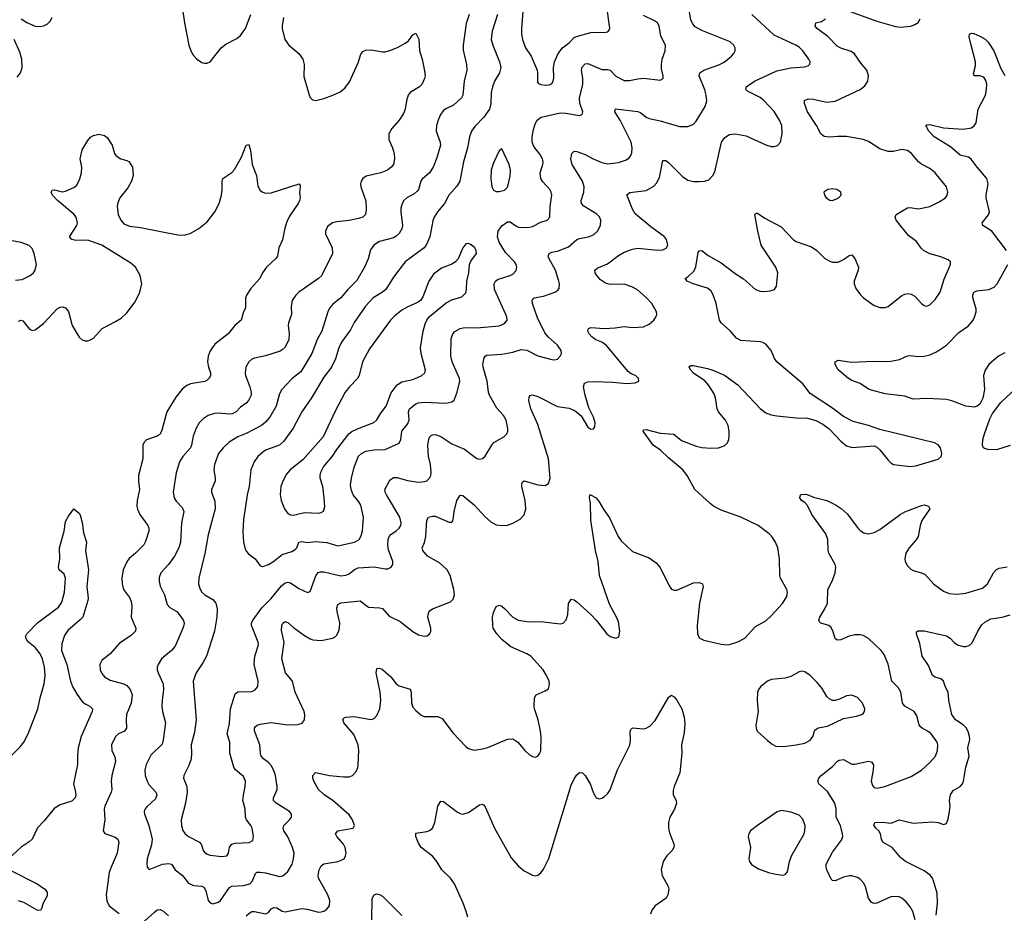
# Model space of a CAD drawing. Header units: inches. Extents: x 990586 to 1117858, y 769490 to 892071.
# Tile 108 of 248: x 1061620 to 1068707, y 811617 to 818053. Entities that reach past the tile are written whole.
import ezdxf

# ---------------------------------------------------------------- set-up
doc = ezdxf.new("R2010")
doc.units = ezdxf.units.IN
doc.header["$MEASUREMENT"] = 0
doc.layers.add('B0861', color=7, linetype='Continuous')

msp = doc.modelspace()

# ---------------------------------------------------------------- linework, layer by layer
at = {"layer": 'B0861', "color": 6}
for points, elevation in [([(1062791.7, 818130), (1062805.3, 818030), (1062836.7, 817870), (1062851.3, 817830), (1062870, 817795.9), (1062891.7, 817771.7), (1062930, 817745), (1062950, 817739.2), (1062970, 817739.5), (1062990, 817749.4), (1063070, 817850.9), (1063103.9, 817876.1), (1063182.5, 817917.5), (1063210, 817939.4), (1063244.2, 817990), (1063283.9, 818090)], 2800), ([(1065245.6, 818170), (1065231.6, 817990), (1065231.6, 817950), (1065238.3, 817910), (1065261.2, 817850), (1065302, 817790), (1065343.3, 817690), (1065347.4, 817670), (1065345.8, 817605.8), (1065354, 817594), (1065370, 817585.5), (1065401.6, 817581.6), (1065430, 817584.4), (1065450, 817594.2), (1065459.9, 817610), (1065464.9, 817635.1), (1065463.1, 817710), (1065470.3, 817749.7), (1065495.3, 817810), (1065526.8, 817850), (1065574.2, 817885.8), (1065610, 817924.9), (1065626.8, 817933.2), (1065730, 817961.3), (1065837.6, 817962.4), (1065853.5, 817966.5), (1065862.9, 817977.1), (1065866.7, 817993.3), (1065849.4, 818129.4)], 3100), ([(1067570, 818122.3), (1067790, 818043.4), (1067923.7, 818003.7), (1067958.4, 817998.4), (1068033.1, 818006.9), (1068062.2, 818017.8), (1068086.4, 818033.6), (1068100.8, 818059.2)], 2700), ([(1061630, 818058.7), (1061670, 818031.9), (1061730, 818007.4), (1061770, 818005.3), (1061790.7, 818009.3), (1061818, 818022), (1061837.9, 818042.1), (1061853.4, 818070)], 2800), ([(1063518.1, 818070), (1063507.9, 818010), (1063509.5, 817990), (1063528.3, 817910), (1063556.2, 817870), (1063629.1, 817809.1), (1063657.7, 817770), (1063668.2, 817730), (1063664.8, 817644.8), (1063699.7, 817519.7), (1063710, 817493.8), (1063721.5, 817481.5), (1063730, 817475.7), (1063752.4, 817472.4), (1063810, 817486.8), (1063872.7, 817510), (1063925.7, 817534.3), (1063960.5, 817559.5), (1063993.5, 817606.5), (1064056.6, 817743.4), (1064076.1, 817803.9), (1064090, 817823.8), (1064110, 817832.7), (1064150, 817837), (1064230, 817822.1), (1064250, 817822.8), (1064290, 817833.5), (1064344, 817856), (1064395.3, 817884.7), (1064417.9, 817902.1), (1064450, 817944.1), (1064470, 817955.2), (1064491.8, 817911.8), (1064497.7, 817830), (1064516.1, 817770), (1064534, 817686), (1064537.2, 817650), (1064534.1, 817630), (1064513.3, 817586.7), (1064496.4, 817570), (1064430.8, 817530), (1064416.9, 817510), (1064403.6, 817470), (1064393.8, 817410), (1064381.5, 817378.5), (1064350.4, 817329.6), (1064298.3, 817270), (1064276.9, 817230), (1064275.5, 817190), (1064304, 817130), (1064315.7, 817090), (1064318.3, 817050), (1064309.2, 817010), (1064293.4, 816990), (1064266.7, 816970), (1064218.5, 816950), (1064114.2, 816925.8), (1064090.1, 816910), (1064078.1, 816890), (1064073.8, 816870), (1064076, 816850), (1064110, 816748), (1064113.1, 816686.9), (1064107.7, 816650), (1064088.8, 816631.2), (1064058.8, 816621.2), (1063990, 816606), (1063902.6, 816597.4), (1063871.1, 816590), (1063835.8, 816564.2), (1063820.7, 816530), (1063820.7, 816510), (1063868.1, 816410), (1063870, 816369.8), (1063791.2, 816208.8), (1063771.2, 816190), (1063628.4, 816091.6), (1063607.4, 816070), (1063581.9, 816030), (1063573.7, 815990), (1063576.7, 815930), (1063554.5, 815870), (1063552.4, 815850), (1063559.2, 815790), (1063556.4, 815750), (1063530, 815694), (1063510, 815674.9), (1063493.4, 815666.6), (1063390, 815631.3), (1063310, 815616.3), (1063290, 815607.2), (1063268.9, 815590), (1063246.9, 815550), (1063242.6, 815510), (1063245.6, 815490), (1063276.5, 815410), (1063286, 815370), (1063284.7, 815350), (1063265.5, 815310), (1063249.7, 815290.3), (1063210, 815263.3), (1063177.5, 815230), (1063150, 815214.3), (1063130, 815211.1), (1063050, 815219.2), (1063022.7, 815217.3), (1062976.5, 815203.5), (1062940.4, 815179.6), (1062911, 815149), (1062889.3, 815110.7), (1062867.5, 815052.5), (1062857.3, 814990), (1062848.6, 814970), (1062793.8, 814906.2), (1062770.2, 814869.8), (1062744.7, 814790), (1062723.2, 814650), (1062731, 814610), (1062745.8, 814585.8), (1062790, 814539.4), (1062800, 814510), (1062783.2, 814430), (1062776.6, 814290), (1062765.9, 814250), (1062733.9, 814190), (1062690, 814129.6), (1062635.6, 814070), (1062623.7, 814036.3), (1062622.4, 814010), (1062630, 813973.5), (1062660.7, 813910), (1062680.5, 813840.5), (1062699.5, 813819.5), (1062750.9, 813790), (1062796.7, 813730), (1062803.1, 813710), (1062801.5, 813690), (1062790, 813658.5), (1062738, 813542), (1062711.8, 813510), (1062640.4, 813450), (1062615.1, 813410), (1062608.8, 813390), (1062608.9, 813370), (1062615.7, 813350), (1062653.4, 813270), (1062655.3, 813230), (1062644.4, 813150), (1062643.5, 813110), (1062648.3, 813070), (1062670, 812990), (1062653.1, 812866.9), (1062644.3, 812835.7), (1062563.4, 812756.6), (1062530.3, 812690), (1062520, 812650), (1062523.1, 812610), (1062536.1, 812570), (1062550, 812545.8), (1062599.3, 812490), (1062607.3, 812470), (1062597.7, 812442.3), (1062535.6, 812384.4), (1062523.9, 812370), (1062516.2, 812350), (1062516.9, 812330), (1062549.6, 812250), (1062572.2, 812150), (1062568, 812110), (1062537.6, 812010), (1062533.6, 811973.6), (1062536.8, 811950), (1062552.6, 811932.6), (1062646.6, 811970), (1062690, 811976.2), (1062711.4, 811971.4), (1062737.8, 811930), (1062790, 811891.2), (1062834.5, 811834.5), (1062870, 811817.5), (1062930, 811813.4), (1062944.8, 811804.8), (1062958.8, 811778.8), (1062975.6, 811710), (1062990, 811691.4), (1063010, 811685.9), (1063050, 811696.5), (1063065.5, 811710), (1063130, 811802.3), (1063146.2, 811813.8), (1063230, 811817.7), (1063275.1, 811830), (1063295.4, 811850), (1063317.3, 811902.7), (1063327.3, 811912.7), (1063350, 811914.5), (1063390, 811908.2), (1063490, 811882.3), (1063512.7, 811887.3), (1063550, 811917.3), (1063580.3, 811970), (1063591.2, 812010), (1063594.7, 812050), (1063583.6, 812090), (1063548.9, 812168.9), (1063521.6, 812210), (1063515.2, 812230), (1063520.5, 812250), (1063562.2, 812290), (1063575.8, 812310), (1063576.7, 812330), (1063560.6, 812350), (1063465, 812410), (1063447.4, 812430), (1063445.3, 812450), (1063472.7, 812510), (1063474, 812530), (1063460.6, 812610), (1063446.7, 812650), (1063430, 812680.9), (1063410, 812702.7), (1063373.6, 812730), (1063357.1, 812750), (1063352, 812770), (1063349.3, 812830), (1063309.7, 812930.3), (1063309.6, 812950), (1063317.2, 812962.8), (1063327.9, 812972.1), (1063350, 812978.7), (1063430, 812991.7), (1063550, 812973.7), (1063622.6, 812977.4), (1063653.7, 812986.3), (1063669.6, 813010.4), (1063672.9, 813047.1), (1063668.4, 813070), (1063601.9, 813210), (1063582.5, 813290), (1063532.3, 813350), (1063507.1, 813450), (1063522.2, 813570), (1063505.1, 813654.9), (1063507.1, 813690), (1063513.9, 813706.1), (1063530, 813719.8), (1063550, 813711), (1063590, 813675.7), (1063670, 813619.2), (1063710, 813594.9), (1063730, 813587.9), (1063790, 813581.7), (1063870, 813599.6), (1063890, 813607.5), (1063901, 813619), (1063915.2, 813644.8), (1063922.1, 813670), (1063924, 813710), (1063903.7, 813790), (1063903.1, 813816.9), (1063910, 813841), (1063930, 813853.6), (1064070, 813868.2), (1064130, 813821.5), (1064210, 813817.1), (1064231.6, 813811.6), (1064278, 813758), (1064359, 813719), (1064450, 813646.2), (1064490, 813623.5), (1064530, 813613.9), (1064550, 813615.4), (1064570, 813628.1), (1064579.5, 813650), (1064579.4, 813670), (1064558.5, 813750), (1064558.7, 813770), (1064566.9, 813793.1), (1064590, 813811.2), (1064720.6, 813859.4), (1064740.2, 813879.8), (1064749.6, 813910.4), (1064745.1, 813950), (1064717.5, 814050), (1064695.6, 814090), (1064640.6, 814140.6), (1064554.2, 814190), (1064520.5, 814230), (1064516.9, 814250), (1064533.1, 814286.9), (1064542.3, 814330), (1064550.2, 814449.8), (1064563.1, 814470), (1064590, 814478.5), (1064610, 814477), (1064710, 814433.3), (1064730, 814434.2), (1064739.9, 814450), (1064746.9, 814510), (1064765.1, 814590), (1064790, 814627.8), (1064810, 814625.9), (1064890, 814560.3), (1064970, 814473.7), (1065010, 814437.7), (1065050, 814415.3), (1065090, 814409.6), (1065130, 814412.5), (1065170, 814427.1), (1065223, 814457), (1065252, 814488), (1065261.7, 814530), (1065257.4, 814590), (1065234.9, 814690), (1065234.2, 814710), (1065238.8, 814721.2), (1065250, 814731.6), (1065350, 814702.6), (1065401.9, 814698.1), (1065426.4, 814713.6), (1065437.5, 814750), (1065425.5, 814890), (1065350, 815137.3), (1065299.6, 815250), (1065284.8, 815310), (1065286.1, 815333.9), (1065293, 815347), (1065310, 815351.3), (1065350, 815339.4), (1065490, 815266.6), (1065574.2, 815254.2), (1065617.3, 815237.3), (1065661.1, 815201.1), (1065710, 815118.5), (1065730, 815104.2), (1065750, 815106), (1065759.8, 815120.2), (1065760.8, 815150), (1065748.9, 815190), (1065716.8, 815256.8), (1065688.9, 815348.9), (1065677.7, 815410), (1065685.1, 815434.9), (1065710, 815445.7), (1065753.3, 815446.7), (1065890, 815443.6), (1065990, 815432.3), (1066050, 815437.9), (1066076.8, 815450), (1066074.6, 815470), (1066052.8, 815490), (1066022.2, 815502.2), (1065998.8, 815518.8), (1065841.7, 815710), (1065810, 815730), (1065763, 815750), (1065736.8, 815770), (1065719.4, 815790), (1065709, 815811), (1065713.6, 815830), (1065730, 815836.6), (1065830, 815830), (1065906.1, 815833.9), (1065970, 815843.1), (1066030, 815835.6), (1066110, 815840.5), (1066150, 815860.2), (1066185, 815890), (1066199.8, 815910), (1066205.8, 815930), (1066204.1, 815950), (1066168.8, 816010), (1066130, 816052.9), (1066067.8, 816107.8), (1066026.5, 816130), (1065970, 816147.3), (1065870, 816147.2), (1065835.9, 816155.9), (1065800.8, 816180.8), (1065773.8, 816210), (1065762.9, 816230), (1065760.7, 816250), (1065775.6, 816264.4), (1065850, 816294.6), (1065930, 816355.7), (1065970, 816378.7), (1066030, 816400.7), (1066070, 816407.1), (1066210, 816393.3), (1066250, 816395.2), (1066272.7, 816407.3), (1066283.9, 816430), (1066276.3, 816470), (1066261.2, 816490), (1066162.2, 816562.2), (1066050, 816655.6), (1066029.5, 816689.5), (1065990, 816792), (1066010.5, 816809.5), (1066130, 816823.5), (1066184.9, 816855.1), (1066203.7, 816876.3), (1066223.9, 816916.1), (1066250, 817039.2), (1066270, 817037.9), (1066290, 817024.5), (1066390, 816923.4), (1066430, 816896.5), (1066470, 816887.6), (1066510, 816886.7), (1066550, 816890.5), (1066579.4, 816900.6), (1066610, 816930), (1066622.4, 816957.6), (1066671.9, 817170), (1066695.6, 817204.4), (1066730, 817227.5), (1066770, 817231), (1066850, 817217.4), (1066990, 817150.9), (1067030, 817140.3), (1067050, 817139.3), (1067073.9, 817146.1), (1067095.7, 817170), (1067108.4, 817230), (1067104.5, 817290), (1067089.3, 817330), (1067050, 817392.2), (1066978.7, 817470), (1066950, 817491.9), (1066859.4, 817539.4), (1066846.5, 817550), (1066849.9, 817570), (1066909.9, 817610), (1067070, 817684.2), (1067170, 817705.9), (1067270, 817712.9), (1067296.6, 817723.4), (1067306.9, 817733.1), (1067309, 817750), (1067299.3, 817770), (1067255.6, 817830), (1067230, 817854.7), (1067205.5, 817870), (1067050, 817941.8), (1066890.2, 818090)], 2800), ([(1064854.9, 818090), (1064833.7, 818026.3), (1064811.5, 817870), (1064812.7, 817832.7), (1064835.5, 817730), (1064839.1, 817690), (1064818, 817610), (1064809.4, 817510.6), (1064800.3, 817490), (1064742.2, 817437.8), (1064688.2, 817411.8), (1064670, 817398.2), (1064649.7, 817370.3), (1064631.8, 817330), (1064619.7, 817290), (1064616.4, 817250), (1064647.1, 817170), (1064647.9, 817150), (1064622.2, 817057.8), (1064595.2, 816990), (1064570.3, 816949.7), (1064515.6, 816904.4), (1064507.2, 816890), (1064490.8, 816830), (1064481.8, 816818.2), (1064460, 816800), (1064405.5, 816770), (1064385, 816750), (1064372.7, 816730), (1064363.7, 816696.3), (1064362.9, 816670), (1064376, 816570), (1064370, 816546.8), (1064350, 816513), (1064330, 816494), (1064310, 816483.1), (1064210, 816456.1), (1064168.2, 816430), (1064145.2, 816394.8), (1064127.3, 816330), (1064102, 816270), (1064045.3, 816174.7), (1063981.9, 816110), (1063931, 816049), (1063874.6, 816005.4), (1063850, 815975.9), (1063837.9, 815950), (1063793.5, 815810), (1063760.7, 815750), (1063721.7, 815650), (1063643, 815517), (1063581, 815470), (1063507.1, 815390), (1063490, 815357.5), (1063464.7, 815270), (1063421.1, 815190), (1063390, 815153.3), (1063359.9, 815130), (1063250, 815073.8), (1063190, 815050), (1063127.3, 815010), (1063083.7, 814970), (1063050.6, 814930), (1063021.4, 814850), (1063016.5, 814810), (1063027.3, 814750), (1063025.6, 814730), (1062999.4, 814670), (1062999.1, 814650), (1063024.4, 814584.4), (1063027.6, 814530), (1062977.2, 814342.8), (1062952.1, 814207.9), (1062909.8, 814030), (1062907.3, 813990), (1062916.2, 813956.2), (1062930.8, 813930), (1062951.5, 813911.5), (1063010, 813877.9), (1063031.3, 813851.3), (1063040.9, 813810), (1063039.2, 813750), (1063021.8, 813650), (1062964.9, 813470), (1062938.6, 813421.4), (1062890.4, 813349.6), (1062869.1, 813290), (1062890.6, 813010), (1062877.2, 812922.8), (1062852.7, 812830), (1062857.2, 812770), (1062853.4, 812730), (1062837.6, 812682.4), (1062801, 812610), (1062799.1, 812590), (1062822.2, 812530), (1062826.1, 812490), (1062812.6, 812410), (1062782.8, 812290), (1062783.4, 812250), (1062793.7, 812213.7), (1062809.7, 812189.7), (1062833.6, 812170), (1062912.8, 812130), (1062928.4, 812110), (1062940.6, 812070), (1062950, 812057.2), (1062970, 812042.9), (1062990, 812036.9), (1063073.9, 812026.1), (1063109.9, 812030.1), (1063122.4, 812050), (1063130, 812092.6), (1063145.5, 812114.5), (1063170, 812122.5), (1063271.9, 812128.1), (1063297.7, 812142.3), (1063302.6, 812170), (1063292.1, 812230), (1063284.2, 812250), (1063253.1, 812290), (1063244.2, 812310), (1063241.7, 812370), (1063226.7, 812430), (1063230, 812468.2), (1063243.6, 812530), (1063245.5, 812570), (1063230, 812602.7), (1063173, 812650), (1063160.8, 812670), (1063132.7, 812770), (1063131, 812850), (1063113.6, 812910), (1063130, 812983.2), (1063137.8, 813090), (1063170, 813198.9), (1063190, 813213.3), (1063290, 813215.6), (1063314.5, 813225.5), (1063334, 813250), (1063336.1, 813290), (1063306.7, 813410), (1063313.2, 813470), (1063338.6, 813550), (1063335, 813570), (1063287.1, 813690), (1063289, 813710), (1063299.4, 813730), (1063363.6, 813816.4), (1063430, 813884.2), (1063504.5, 813975.5), (1063530, 813997.9), (1063550, 814002.5), (1063570, 813997.3), (1063630, 813956.2), (1063691.3, 813928.7), (1063710, 813934.7), (1063751.7, 814048.3), (1063768.4, 814071.6), (1063783.1, 814076.9), (1063810, 814075.8), (1063930, 814048.4), (1063966.6, 814053.4), (1063990, 814061.6), (1064030, 814094.1), (1064055.5, 814104.5), (1064172, 814112), (1064250, 814097.3), (1064270, 814098.2), (1064294.4, 814110), (1064305.8, 814130), (1064305.8, 814150), (1064274.5, 814234.5), (1064269.8, 814270.2), (1064271.3, 814310), (1064278.3, 814330), (1064290, 814345.9), (1064330, 814370.7), (1064351.8, 814390), (1064363, 814410), (1064366.2, 814430), (1064354.9, 814470), (1064260.3, 814630), (1064250.2, 814650), (1064246.8, 814670), (1064283.9, 814736.1), (1064310, 814754.9), (1064335.7, 814755.7), (1064410, 814734.7), (1064490, 814722.3), (1064533.6, 814726.4), (1064550, 814732.4), (1064569.9, 814750), (1064578.6, 814770), (1064580.6, 814790), (1064575.6, 814850), (1064562, 814910), (1064557.7, 814990), (1064564.2, 815030), (1064570, 815046), (1064582.1, 815057.9), (1064590, 815063.5), (1064610, 815065.7), (1064650, 815051.6), (1064730, 814998.1), (1064820.9, 814960.9), (1064890, 814906.6), (1064910, 814893.8), (1064930, 814888.3), (1064950, 814893.2), (1064970, 814909.6), (1065017.5, 814990), (1065032.6, 815007.4), (1065103.8, 815050), (1065124.9, 815070), (1065132.1, 815090), (1065132.3, 815110), (1065120.2, 815170), (1065102.2, 815202.2), (1065054.7, 815254.7), (1065000.9, 815350), (1064993.9, 815370), (1064983.7, 815450), (1064955.3, 815550), (1064953.8, 815570), (1064962.9, 815617.1), (1064969.6, 815630.4), (1064983.3, 815636.7), (1065090, 815644.8), (1065170, 815659.3), (1065230, 815677.2), (1065270, 815671.9), (1065350, 815633.3), (1065450, 815604.8), (1065470, 815602.8), (1065490, 815608.5), (1065510, 815628.8), (1065519.9, 815650), (1065517.8, 815670), (1065490.3, 815710), (1065425.5, 815765.5), (1065398.5, 815798.5), (1065347.1, 815907.1), (1065311.5, 816010), (1065308.3, 816031.7), (1065315.1, 816044.9), (1065323.5, 816050), (1065390, 816061.7), (1065472.2, 816090), (1065494.3, 816105.7), (1065502, 816118), (1065506.1, 816150), (1065501, 816170), (1065477, 816250), (1065429.9, 816330.1), (1065423.5, 816350), (1065431, 816369), (1065450, 816379.4), (1065490, 816386.8), (1065570, 816417.2), (1065630.4, 816470), (1065650, 816477.7), (1065711.2, 816488.8), (1065750, 816504.8), (1065779.1, 816530), (1065800.2, 816570), (1065803.3, 816610), (1065793.1, 816633.1), (1065772.9, 816652.9), (1065680.9, 816710), (1065663, 816730), (1065660.9, 816750), (1065681, 816810), (1065683.6, 816850), (1065670.4, 816890), (1065595.2, 817010), (1065587.7, 817050), (1065594.8, 817090), (1065610, 817106.4), (1065630, 817103.5), (1065690, 817083.4), (1065748.6, 817050), (1065810, 817024.2), (1065850, 817014.7), (1065930, 817024.3), (1065979.3, 817040.7), (1066004.2, 817055.8), (1066016, 817070), (1066025, 817095), (1066027.2, 817130), (1066021.2, 817170), (1065941.8, 817330), (1065904.7, 817390), (1065909.4, 817410.6), (1066070, 817392.8), (1066090, 817383.6), (1066130, 817351), (1066150, 817341.4), (1066230, 817325.4), (1066370, 817284.9), (1066430, 817284.4), (1066470, 817300.7), (1066490, 817323.3), (1066552.7, 817427.3), (1066564.7, 817470), (1066561.7, 817510), (1066551.6, 817548.4), (1066511.7, 817650), (1066514.6, 817670), (1066543.6, 817690), (1066651.4, 817728.6), (1066690, 817747.8), (1066742.6, 817790), (1066760.6, 817810), (1066769.9, 817830), (1066769.6, 817850), (1066759.7, 817870), (1066734, 817894), (1066530, 817975.5), (1066482.9, 818002.9), (1066463.8, 818023.8), (1066450.4, 818050), (1066441.9, 818110)], 2900), ([(1065059.2, 818090), (1065021.4, 817970), (1065014.4, 817910), (1065024.8, 817870), (1065073.8, 817750), (1065082.4, 817710), (1065073.6, 817670), (1065037.6, 817610), (1065022.2, 817570), (1065013.6, 817530), (1065011.9, 817450), (1065001.9, 817410), (1064960.4, 817350), (1064895.4, 817284.6), (1064870.7, 817249.3), (1064857.7, 817210), (1064844.1, 817130), (1064813.3, 817030), (1064788.9, 816890), (1064766.1, 816853.9), (1064709.6, 816790), (1064676.6, 816730), (1064627.5, 816670), (1064602.9, 816630), (1064594.4, 816605.6), (1064573, 816490), (1064545.9, 816430), (1064530, 816409.7), (1064395.2, 816310), (1064310, 816199.5), (1064254.4, 816110), (1064230.1, 816089.9), (1064163.9, 816050), (1064108.6, 815990), (1064027.5, 815872.5), (1064000.4, 815819.6), (1063934.9, 815730), (1063916.1, 815690), (1063893, 815610), (1063863.4, 815550), (1063810, 815478.8), (1063719.8, 815330), (1063649.3, 815230), (1063588.3, 815111.7), (1063522, 815018), (1063490, 814988.5), (1063390, 814951.7), (1063370, 814939.2), (1063333.6, 814906.4), (1063306.3, 814870), (1063284, 814810), (1063270.6, 814690), (1063257.1, 814630), (1063230.9, 814450), (1063226.8, 814366.8), (1063230.4, 814290), (1063239, 814250), (1063250, 814225.5), (1063266.4, 814206.4), (1063315.7, 814170), (1063350, 814120.4), (1063370, 814114.9), (1063410, 814128.7), (1063450, 814153.6), (1063510, 814200.2), (1063577.6, 814222.4), (1063602.8, 814237.2), (1063614.1, 814250), (1063630, 814291.3), (1063650, 814295.3), (1063690, 814288.6), (1063750, 814295.5), (1063830, 814286.8), (1063910, 814262.8), (1064029.2, 814290.8), (1064062.1, 814310), (1064075.3, 814330), (1064086.2, 814370), (1064093.2, 814470), (1064075.7, 814555.7), (1064061.1, 814581.1), (1064019.8, 814630), (1064004.7, 814670), (1064001.6, 814701.6), (1064006.9, 814750), (1064027, 814830), (1064057.8, 814910), (1064079.7, 814930), (1064110, 814944.6), (1064170, 814955.6), (1064250, 814958.1), (1064350, 815003.9), (1064363.7, 815030), (1064371.2, 815090), (1064410, 815139), (1064423.8, 815170), (1064419.4, 815230), (1064425.3, 815250), (1064470, 815287.4), (1064490, 815294.7), (1064530, 815298.2), (1064687.9, 815292.1), (1064730, 815300.1), (1064746.5, 815313.5), (1064769.2, 815370.8), (1064787.5, 815450), (1064784.7, 815470), (1064732.7, 815590), (1064721.9, 815630), (1064725.1, 815754.9), (1064736.7, 815790), (1064751.6, 815808.4), (1064789.8, 815830.2), (1064822.6, 815837.4), (1064910, 815833.2), (1065071.1, 815848.9), (1065110, 815865.6), (1065128.8, 815890), (1065127.1, 815910), (1065119.2, 815930), (1065037.3, 816110), (1065034.7, 816150), (1065044, 816170), (1065059.1, 816180.9), (1065150, 816209.7), (1065170, 816221.2), (1065192.9, 816247.1), (1065197.5, 816270), (1065192.9, 816290), (1065181.7, 816310), (1065116.7, 816376.7), (1065071.9, 816450), (1065059.9, 816490), (1065064.9, 816530), (1065090, 816568.4), (1065130, 816597.8), (1065150, 816598.4), (1065190, 816567.8), (1065210, 816558.5), (1065230, 816555.6), (1065290, 816559.2), (1065310, 816563.9), (1065370, 816595.9), (1065416.9, 816610), (1065436.7, 816630), (1065437.3, 816710), (1065449.5, 816790), (1065445.4, 816810), (1065435.2, 816830), (1065385.1, 816885.1), (1065370.7, 816910), (1065366.1, 816950), (1065384.5, 817010), (1065387.2, 817030), (1065383.9, 817050), (1065364.4, 817084.4), (1065319.4, 817139.4), (1065307.9, 817170), (1065308.5, 817210), (1065317.7, 817262.3), (1065331.6, 817308.4), (1065344.7, 817330), (1065372.9, 817350), (1065510, 817382.4), (1065550, 817380.5), (1065650, 817363.6), (1065669.4, 817370.6), (1065672.8, 817390), (1065652.1, 817452.1), (1065648.7, 817488.7), (1065674, 817590), (1065673.7, 817630), (1065664.1, 817690), (1065669.5, 817710.5), (1065690, 817734.2), (1065710, 817738.1), (1065810, 817693.5), (1065850, 817694.7), (1065869.1, 817689.1), (1065910, 817645.4), (1065970, 817615), (1066010, 817614.1), (1066070, 817627.8), (1066111.5, 817631.5), (1066230, 817617.3), (1066250.5, 817630), (1066252.1, 817650), (1066240.4, 817700.4), (1066238.4, 817730), (1066245, 817770), (1066265.1, 817830), (1066267.1, 817867.1), (1066259.8, 817890), (1066234.5, 817934.5), (1066223, 818010), (1066210.1, 818030.1), (1066190, 818045.6), (1066110, 818082.7)], 3000), ([(1063250, 811598.7), (1063277.5, 811622.5), (1063290, 811629.8), (1063310, 811630.9), (1063390, 811613.8), (1063410, 811622.3), (1063430, 811648.2), (1063450, 811659.2), (1063470, 811655.5), (1063510, 811631.4), (1063530, 811628.3), (1063650, 811651.4), (1063690, 811648), (1063770, 811626.5), (1063790, 811627.2), (1063810, 811633.3), (1063830, 811646.1), (1063848.5, 811671.5), (1063852.8, 811710), (1063837.1, 811750), (1063769.5, 811869.5), (1063767.2, 811890), (1063774.7, 811930), (1063790, 811958.1), (1063810, 811972.5), (1063910.9, 811989.1), (1063954.3, 812010), (1063965.5, 812030), (1063969, 812050), (1063961.5, 812090), (1063950, 812115.8), (1063903.4, 812170), (1063892.5, 812190), (1063908.8, 812210), (1064018.9, 812230), (1064029, 812250), (1064016, 812290), (1063990, 812326.7), (1063873.9, 812430), (1063811, 812470), (1063771.1, 812510), (1063735.7, 812570), (1063729.3, 812590), (1063728.9, 812610), (1063750, 812630.1), (1063848.8, 812608.8), (1063950, 812599.2), (1063990, 812600.1), (1064015, 812610), (1064040.8, 812639.2), (1064052.9, 812667.1), (1064056.4, 812690), (1064059.9, 812790), (1064057, 812830), (1064024.8, 812904.8), (1063952.9, 812990), (1063945.5, 813014.5), (1063954.1, 813025.9), (1063967, 813030), (1064025.2, 813034.8), (1064150, 813013.3), (1064170, 813020.3), (1064190, 813042.5), (1064211.2, 813090), (1064219.7, 813150), (1064214.4, 813210), (1064186.7, 813350), (1064190, 813380.2), (1064210, 813383.9), (1064230, 813372.3), (1064290, 813319.2), (1064329.8, 813269.8), (1064350, 813255.2), (1064431.4, 813231.4), (1064437.5, 813210), (1064439.9, 813130), (1064450, 813102.7), (1064470, 813078.8), (1064510, 813044), (1064530, 813034.4), (1064630, 813034.1), (1064661, 813021), (1064737.3, 812917.3), (1064830, 812817.8), (1064850, 812803.5), (1064890, 812793.3), (1064950, 812800.8), (1064990, 812812), (1065130, 812872.1), (1065170, 812874.1), (1065206.2, 812850), (1065256.3, 812790), (1065290, 812759), (1065310, 812747), (1065330, 812742.6), (1065350, 812749.1), (1065364.8, 812770), (1065371.2, 812790), (1065373.1, 812886.9), (1065368.7, 812930), (1065351.3, 813011.3), (1065325.4, 813090), (1065322.3, 813110), (1065325.1, 813170), (1065336.9, 813190), (1065401.6, 813218.4), (1065425.9, 813234.1), (1065432.9, 813267.1), (1065430.5, 813290), (1065412.3, 813330), (1065386.9, 813370), (1065298, 813470), (1065270, 813486.5), (1065155.5, 813535.5), (1065090.4, 813590), (1065053, 813630), (1065028.3, 813670), (1065024.3, 813690), (1065023.8, 813750), (1065030, 813783), (1065050, 813828), (1065070, 813837.4), (1065090, 813830.2), (1065110, 813813), (1065169.7, 813749.7), (1065210, 813727.8), (1065270, 813718), (1065390, 813717.6), (1065510, 813701.1), (1065532.4, 813707.6), (1065552.3, 813730), (1065564, 813770), (1065570.4, 813849.6), (1065590, 813880.2), (1065610, 813874.8), (1065630, 813860.1), (1065730.1, 813770), (1065768.6, 813728.6), (1065846.3, 813630), (1065869.2, 813610), (1065910, 813598.2), (1065931.2, 813608.8), (1065939.6, 813650), (1065930, 813716), (1065916.6, 813750), (1065864.6, 813844.6), (1065794.1, 814050), (1065784.4, 814150), (1065765.2, 814230), (1065730.9, 814449.1), (1065727.9, 814570), (1065721.2, 814610), (1065723.7, 814630), (1065727.8, 814632.2), (1065770, 814609.3), (1065790, 814581.7), (1065823.2, 814523.2), (1065865.1, 814465.1), (1065926.9, 814330), (1065950, 814300.4), (1066030, 814223.2), (1066150, 814177.8), (1066202.2, 814142.2), (1066230, 814107.5), (1066294.9, 813974.9), (1066311.6, 813951.6), (1066330, 813943.8), (1066350, 813945), (1066470, 813997.5), (1066510, 814000.9), (1066534.5, 813990), (1066539.5, 813970), (1066513.5, 813850), (1066497.1, 813690), (1066498.1, 813630), (1066510, 813602), (1066544.2, 813584.2), (1066670, 813555.8), (1066710, 813551.2), (1066730, 813553.3), (1066790, 813572.2), (1066840.1, 813599.9), (1066917.2, 813682.8), (1066990, 813724.6), (1067030, 813760.5), (1067111.5, 813848.5), (1067142.3, 813897.7), (1067146.5, 813930), (1067141.6, 813950), (1067096.7, 814030), (1067090.7, 814050), (1067088.9, 814170), (1067075.8, 814250), (1067060.9, 814290), (1067033.7, 814330), (1067014.1, 814350), (1066935.5, 814410), (1066810, 814470.6), (1066670, 814521.7), (1066613.4, 814550), (1066590, 814568.3), (1066480.1, 814670), (1066423.2, 814770), (1066392.7, 814810), (1066290, 814896.9), (1066232.4, 814952.4), (1066180.1, 814990), (1066106.4, 815090), (1066110, 815100.3), (1066130, 815101.7), (1066230, 815076.3), (1066329, 815069), (1066383.1, 815023.1), (1066490, 814981), (1066530, 814972.4), (1066593.9, 814966.1), (1066649.4, 814970.6), (1066690, 814983.9), (1066713.4, 815006.6), (1066724.1, 815030), (1066727.5, 815052.5), (1066726.7, 815090), (1066719.5, 815130), (1066699.5, 815170), (1066650, 815230), (1066639.8, 815250), (1066628.5, 815330), (1066618.7, 815358.7), (1066579.5, 815419.5), (1066552.1, 815452.1), (1066470, 815508.5), (1066449.9, 815530), (1066439.5, 815550), (1066442.6, 815557.4), (1066450, 815562.9), (1066470, 815563.8), (1066570, 815541.7), (1066610, 815530), (1066693.9, 815493.9), (1066790, 815422.9), (1066950, 815252.9), (1066990, 815222.1), (1067030, 815207.9), (1067070, 815200.4), (1067210, 815186.6), (1067290, 815183.9), (1067350, 815167.4), (1067400.3, 815140.3), (1067446.3, 815106.3), (1067530, 815017.1), (1067570, 814984.8), (1067610.9, 814970.9), (1067770, 814983), (1067790, 814973.5), (1067810, 814955.3), (1067870, 814881.8), (1067890, 814861), (1067910, 814849.4), (1068030, 814834.1), (1068070, 814840.3), (1068231.9, 814888.1), (1068252.5, 814907.5), (1068256.7, 814930), (1068247.7, 814970), (1068231.4, 814991.4), (1068205.5, 815005.5), (1067810, 815100.9), (1067728.3, 815130), (1067619.6, 815159.6), (1067550, 815195.6), (1067470, 815254.9), (1067310, 815359.9), (1067257.9, 815430), (1067070.1, 815590.1), (1067053.5, 815613.5), (1067027.9, 815670), (1066990, 815716.7), (1066970, 815728.3), (1066950, 815733.4), (1066810, 815742.9), (1066779, 815759), (1066735.4, 815810), (1066668.6, 815870), (1066656.3, 815890), (1066633.5, 816010), (1066612, 816072), (1066597.3, 816097.3), (1066570, 816118.9), (1066468.2, 816150), (1066424.7, 816170), (1066409.7, 816190), (1066430, 816200.9), (1066474.7, 816245.3), (1066487.6, 816272.4), (1066503.9, 816376.1), (1066510, 816389.4), (1066529.1, 816390.9), (1066575.5, 816355.5), (1066670, 816301.5), (1066770, 816224.8), (1066830, 816187.4), (1066916, 816110), (1066950, 816097.7), (1066975.1, 816095.1), (1067020.8, 816099.2), (1067053.4, 816110), (1067066.2, 816133.8), (1067077.3, 816230), (1067062.4, 816270), (1066957.4, 816430), (1066932.6, 816530), (1066910.7, 816649.3), (1066920.9, 816659.1), (1066930, 816660.1), (1066983.3, 816623.3), (1067101.6, 816561.6), (1067190, 816468.2), (1067210, 816456.3), (1067318.4, 816418.4), (1067357.1, 816390), (1067414.3, 816334.3), (1067450, 816314.6), (1067472.5, 816307.5), (1067510, 816308), (1067550, 816327.2), (1067590, 816355.1), (1067610, 816359.5), (1067630, 816332.2), (1067656.5, 816270), (1067656.2, 816250), (1067627, 816170), (1067626.8, 816150), (1067637.7, 816117.7), (1067670.7, 816070.7), (1067692.7, 816050), (1067770, 815995.9), (1067810, 815981.5), (1067850, 815979.9), (1067870, 815987.1), (1067970, 816067.5), (1067990, 816077.5), (1068010, 816080.2), (1068036.1, 816076.1), (1068063, 816063), (1068110, 816008.8), (1068130, 815993.6), (1068150, 815989.5), (1068170, 815998.7), (1068210, 816038.7), (1068246, 816090), (1068274.6, 816185.4), (1068320.2, 816290), (1068320.4, 816310), (1068302.8, 816322.8), (1068250, 816344.2), (1068170, 816367.2), (1068129, 816389), (1068108.6, 816408.6), (1068075.6, 816455.6), (1068018.1, 816498.1), (1067929.7, 816610), (1067921.1, 816630), (1067928.7, 816651.3), (1068010, 816697.3), (1068030, 816699.9), (1068090, 816691.9), (1068170, 816707.5), (1068239.1, 816740.9), (1068283.2, 816770), (1068296.7, 816790), (1068300.3, 816810), (1068290.7, 816850), (1068210, 816949.6), (1068170, 816982.6), (1068110, 817012.5), (1068090, 817029.9), (1068039.5, 817090), (1068010, 817110), (1067970, 817117.9), (1067910, 817103.8), (1067870, 817103.8), (1067810, 817123.9), (1067730, 817176.3), (1067690, 817190.9), (1067570, 817212.5), (1067507.7, 817212.3), (1067450, 817206.3), (1067410, 817213.1), (1067386.4, 817230), (1067356, 817290), (1067290, 817389.9), (1067268.1, 817450), (1067267.7, 817472.3), (1067295.6, 817484.4), (1067330, 817481.8), (1067430, 817460.1), (1067490, 817466.6), (1067670.4, 817549.6), (1067704, 817576), (1067725.6, 817610), (1067729.8, 817650), (1067716.9, 817690), (1067676.7, 817736.7), (1067628.5, 817808.5), (1067605.1, 817825.1), (1067530, 817849.3), (1067503.6, 817863.6), (1067434.4, 817934.4), (1067358.3, 817990), (1067344.9, 818010), (1067349.8, 818030), (1067390, 818039.1), (1067420.1, 818059.9)], 2700), ([(1061601.6, 817638.4), (1061625.5, 817670), (1061636.9, 817710), (1061633.9, 817770), (1061620.1, 817820.1), (1061580.5, 817910)], 2800), ([(1068722.1, 816390), (1068617.4, 816530), (1068551.4, 816571.4), (1068547.9, 816590), (1068592.8, 816647.2), (1068599.8, 816670), (1068576.1, 816770), (1068575.7, 816790), (1068590.3, 816870), (1068580.5, 816910), (1068510.6, 816990), (1068469.6, 817049.6), (1068450, 817063.6), (1068390, 817077.7), (1068318.7, 817138.7), (1068203.3, 817210), (1068164.4, 817250), (1068141.8, 817290), (1068150, 817295.7), (1068170, 817298), (1068270, 817273.6), (1068410, 817265.8), (1068470, 817275.2), (1068491.3, 817288.7), (1068504.4, 817310), (1068518.3, 817410), (1068572, 817510), (1068579.4, 817550), (1068580.5, 817590), (1068575.1, 817615.1), (1068558.7, 817638.7), (1068530, 817648.9), (1068489.9, 817649.9), (1068484.7, 817664.7), (1068498.8, 817721.2), (1068499.9, 817750), (1068467.6, 817870), (1068455.1, 817930), (1068457, 817950), (1068470, 817955.8), (1068487.4, 817952.6), (1068530, 817935), (1068570, 817912.6), (1068590, 817892.2), (1068630.9, 817830), (1068681.3, 817701.3), (1068710, 817651.8)], 2600), ([(1061610, 815882.2), (1061630, 815888.7), (1061643.3, 815883.3), (1061690, 815824.7), (1061710, 815814.5), (1061730, 815819), (1061790, 815865), (1061890, 815970), (1061910, 815982.1), (1061930, 815984.5), (1061950, 815977.1), (1061970, 815952.1), (1061997.9, 815850), (1062047.6, 815767.6), (1062070, 815746.4), (1062090, 815740.2), (1062110, 815740.9), (1062130, 815747.1), (1062150, 815760.2), (1062213.2, 815830), (1062310, 815878.9), (1062350, 815904.1), (1062390, 815942.7), (1062450, 816021.1), (1062485.3, 816090), (1062497.6, 816150), (1062486.4, 816210), (1062453.5, 816270), (1062419.5, 816299.5), (1062210, 816428.8), (1062110, 816466.4), (1062023.7, 816463.7), (1061994.3, 816470), (1061978, 816490), (1062031.2, 816570), (1062036.2, 816590), (1062025.8, 816630), (1062010, 816652.5), (1061891, 816750), (1061855.4, 816790), (1061846.9, 816810), (1061853.7, 816826.3), (1061870, 816828.2), (1061925.6, 816814.4), (1061950, 816817.2), (1062010, 816845.2), (1062030, 816862), (1062052.6, 816907.4), (1062064.5, 816950), (1062066.1, 816990), (1062055.8, 817050), (1062070, 817114.9), (1062110, 817183.8), (1062130, 817208), (1062150, 817219.5), (1062190, 817228.4), (1062230, 817219.5), (1062250, 817203.8), (1062284.9, 817150), (1062301.3, 817090), (1062312.8, 817072.8), (1062347.7, 817050), (1062390, 817038.3), (1062408.3, 817028.3), (1062432.1, 816992.1), (1062436.4, 816930), (1062425.1, 816890), (1062397.7, 816842.3), (1062340.7, 816770), (1062325.5, 816734.5), (1062321.6, 816710), (1062327.6, 816650), (1062346.6, 816610), (1062370, 816584), (1062410, 816565.4), (1062490, 816557), (1062770, 816500.6), (1062810, 816502.6), (1062847.3, 816512.7), (1062910, 816548.8), (1062970, 816596.7), (1063025.2, 816670), (1063054.4, 816730), (1063072, 816790), (1063077.1, 816830), (1063076.1, 816890), (1063082.1, 816910), (1063146.3, 816953.7), (1063166.1, 816973.9), (1063216.7, 817063.3), (1063250, 817150.2), (1063270, 817154), (1063281.8, 817110), (1063292.6, 817010), (1063324.7, 816930), (1063334.6, 816854.6), (1063350, 816824.2), (1063370, 816810.2), (1063390, 816804.4), (1063430, 816806.2), (1063630.2, 816870.2), (1063638.9, 816858.9), (1063639.5, 816850), (1063634.6, 816810), (1063637.5, 816770), (1063634.6, 816750), (1063625, 816730), (1063561.7, 816638.3), (1063541.8, 816598.2), (1063528, 816552), (1063511.8, 816468.2), (1063484.7, 816410), (1063476.4, 816350), (1063461.9, 816330), (1063395, 816270), (1063367.6, 816230), (1063347.4, 816190), (1063283, 816117), (1063252.8, 816070), (1063246.1, 816050), (1063244.9, 815975.1), (1063230.7, 815949.3), (1063214.3, 815890), (1063168.3, 815850), (1063119.4, 815790), (1063023.9, 815716.1), (1062990.7, 815669.3), (1062976.3, 815630), (1062971.3, 815590), (1062977.9, 815550), (1062991.9, 815510), (1062992.7, 815490), (1062985.7, 815474.3), (1062970, 815456.6), (1062953.2, 815446.8), (1062850, 815431), (1062821.9, 815418.1), (1062790, 815392.3), (1062744.4, 815335.6), (1062679.8, 815230), (1062643.4, 815096.6), (1062630.8, 815069.2), (1062610, 815054.3), (1062533.3, 815026.7), (1062514.6, 815010), (1062505.5, 814990), (1062504.9, 814890), (1062475.1, 814770), (1062473.8, 814730), (1062481.5, 814670), (1062464.2, 814590), (1062463.2, 814550), (1062467.5, 814527.5), (1062484.9, 814490), (1062540.8, 814410), (1062548.3, 814390), (1062548.1, 814370), (1062525.8, 814294.2), (1062512.1, 814270), (1062453.4, 814210), (1062407.9, 814172.1), (1062390, 814148.7), (1062364.6, 814090), (1062355.2, 814030), (1062356.7, 813990), (1062367.8, 813950), (1062410.9, 813890.9), (1062422.2, 813862.2), (1062426, 813830), (1062421.5, 813750), (1062456.1, 813670), (1062453.4, 813650), (1062421.2, 813618.8), (1062337.3, 813562.7), (1062272.2, 813487.8), (1062210, 813438.5), (1062195.5, 813410), (1062199.2, 813370), (1062210, 813345.4), (1062230, 813319.9), (1062270, 813295.8), (1062368.4, 813270), (1062390, 813258.4), (1062415.6, 813230), (1062429.8, 813190), (1062422, 813130), (1062388.8, 813050), (1062385.8, 813010), (1062389.2, 812950), (1062373.5, 812930), (1062330.8, 812909.2), (1062309.2, 812890.8), (1062280.4, 812830), (1062283.2, 812790), (1062303.2, 812743.2), (1062308.9, 812710), (1062281.6, 812610), (1062278.5, 812570), (1062281.8, 812510), (1062277.9, 812490), (1062232, 812390), (1062228.6, 812368.6), (1062231.4, 812290), (1062220.1, 812210), (1062232.1, 812192.1), (1062306.4, 812166.4), (1062326.6, 812150), (1062332.6, 812130), (1062322.1, 812050), (1062277, 811950), (1062264.3, 811910), (1062242.6, 811750), (1062247.1, 811707.1), (1062263.1, 811670), (1062335.9, 811615.9)], 2700), ([(1061590, 816177.4), (1061638, 816182), (1061696.1, 816210), (1061718.1, 816230), (1061731.3, 816250), (1061740.1, 816290), (1061724.8, 816370), (1061710, 816404.9), (1061687.8, 816427.8), (1061630, 816449.4), (1061458.8, 816478.8)], 2800), ([(1068710, 815654.1), (1068664.8, 815630), (1068596.6, 815570), (1068569, 815530), (1068556.5, 815490), (1068564.8, 815390), (1068553.2, 815326.8), (1068530, 815283.6), (1068510.7, 815269.3), (1068490, 815263.5), (1068430, 815270.5), (1068330, 815308.4), (1068290, 815318.6), (1068150, 815323.8), (1068050, 815321.2), (1067990, 815341.8), (1067850, 815357.8), (1067750, 815385.1), (1067730, 815393.1), (1067670, 815432.6), (1067610, 815454.7), (1067585.2, 815470), (1067510, 815530.8), (1067488.6, 815570), (1067489, 815590), (1067510, 815601.1), (1067607.1, 815587.1), (1067770, 815595), (1067831.2, 815591.2), (1067890, 815593.9), (1067953.7, 815606.3), (1068010, 815632.8), (1068030, 815635.7), (1068090, 815627.9), (1068130, 815631), (1068170, 815639.2), (1068220, 815660), (1068290.3, 815709.7), (1068380.5, 815799.5), (1068450, 815849.3), (1068482.6, 815890), (1068493.3, 815910), (1068504.5, 815950), (1068504.3, 815970), (1068480.2, 816050), (1068480.2, 816070), (1068488.7, 816091.3), (1068510, 816101.4), (1068596.1, 816110), (1068633.5, 816126.5), (1068654.6, 816150), (1068731.9, 816290)], 2600), ([(1068750, 814985.6), (1068650, 814956.4), (1068590, 814956.6), (1068564, 814964), (1068556.6, 814970), (1068549.5, 814989.5), (1068553.5, 815030), (1068564.3, 815070), (1068602.2, 815177.8), (1068623.2, 815216.8), (1068683.2, 815296.8), (1068830, 815434.8)], 2600), ([(1068066.6, 811570), (1068048.5, 811630), (1068030, 811663.8), (1068000.1, 811700.1), (1067970, 811725.3), (1067950, 811734.7), (1067930, 811738.8), (1067890, 811735.9), (1067790, 811689.9), (1067770, 811686.8), (1067750, 811695.4), (1067730, 811727.2), (1067707.4, 811807.4), (1067695.3, 811835.3), (1067670, 811863.7), (1067650, 811875.2), (1067610, 811887.1), (1067590, 811887.4), (1067550, 811876.3), (1067490, 811850.6), (1067470, 811853.4), (1067461.9, 811861.9), (1067429.1, 811930), (1067423.7, 811950), (1067425, 811970), (1067470, 812058.7), (1067536.2, 812143.8), (1067543.9, 812170), (1067543.4, 812190), (1067528.7, 812248.7), (1067496.8, 812310), (1067497.4, 812370), (1067486.3, 812410), (1067433.8, 812493.8), (1067372.9, 812550), (1067364.5, 812570), (1067371.7, 812590), (1067389.1, 812610), (1067470, 812674.5), (1067505.9, 812714.1), (1067518.7, 812721.3), (1067550, 812725.2), (1067610, 812692.5), (1067630, 812690.3), (1067730, 812712.1), (1067750, 812707.8), (1067764.5, 812684.5), (1067763.5, 812650), (1067749.6, 812570), (1067757.4, 812537.4), (1067770, 812523.8), (1067790, 812519), (1067847.9, 812530), (1068036.7, 812603.3), (1068110, 812648), (1068170, 812703.4), (1068212.5, 812750), (1068227.3, 812790), (1068229.4, 812830), (1068223.3, 812850), (1068180.1, 812910), (1068163.8, 812923.8), (1068114.8, 812950), (1068102.3, 812962.3), (1068095, 812975), (1068078.5, 813038.5), (1068057.7, 813070), (1067990.2, 813110.2), (1067973.3, 813130), (1067963.1, 813210), (1067943.7, 813243.7), (1067897.7, 813290), (1067871, 813411), (1067842, 813482), (1067819.6, 813510), (1067730, 813595.2), (1067690, 813617.3), (1067670, 813622), (1067630, 813622.2), (1067590, 813612.8), (1067530, 813587.3), (1067505.1, 813585.1), (1067490, 813595.8), (1067472.2, 813652.2), (1067457.8, 813677.8), (1067443.4, 813690), (1067387.1, 813707.1), (1067376.8, 813716.8), (1067371.9, 813730), (1067379.5, 813750), (1067415.4, 813810), (1067433.2, 813850), (1067437.9, 813950), (1067467.4, 814010), (1067488.9, 814070), (1067493.2, 814110), (1067490.3, 814130), (1067443.5, 814210), (1067438.8, 814230), (1067437.5, 814310), (1067423.5, 814350), (1067321.3, 814490), (1067290, 814554), (1067270, 814577), (1067246, 814590), (1067234.5, 814610), (1067240.9, 814630), (1067247, 814633), (1067270, 814636.1), (1067287.1, 814632.9), (1067333.3, 814613.3), (1067428.4, 814590), (1067496, 814556), (1067533.2, 814533.2), (1067575.2, 814495.2), (1067650, 814395.7), (1067670, 814375.4), (1067696.3, 814356.3), (1067729.4, 814349.4), (1067770, 814360.4), (1067810, 814382.6), (1067957.7, 814490), (1067990, 814508.7), (1068110, 814555.4), (1068130, 814558.1), (1068160.6, 814550), (1068170.1, 814530), (1068114, 814446), (1068101.9, 814410), (1068087.6, 814330), (1068072.8, 814307.2), (1068021.8, 814250), (1067998.1, 814210), (1067990.1, 814170.1), (1067993.9, 814150), (1068010, 814120.9), (1068035.3, 814095.3), (1068050, 814085.8), (1068110, 814069.7), (1068136.8, 814056.8), (1068198.1, 813990), (1068270, 813936.3), (1068310, 813921.4), (1068364.6, 813915.4), (1068430, 813921.8), (1068550, 813957.9), (1068586.5, 813990), (1068629.5, 814070.5), (1068650, 814093.4), (1068670, 814103.6), (1068728, 814112)], 2600), ([(1061552.4, 812747.6), (1061622.9, 812817.1), (1061649.1, 812850.9), (1061680.6, 812910), (1061749.7, 813090), (1061766.8, 813170), (1061796.3, 813270), (1061802.5, 813330), (1061797.4, 813390), (1061783.8, 813450), (1061766.8, 813486.8), (1061731.1, 813531.1), (1061681.8, 813570), (1061667.6, 813590), (1061662.4, 813610), (1061670.9, 813630), (1061747.7, 813710), (1061898.4, 813821.6), (1061922.4, 813857.6), (1061942.3, 813930), (1061949, 814030), (1061939.9, 814059.9), (1061904.8, 814090), (1061898.3, 814110), (1061909.6, 814170), (1061904.9, 814250), (1061940.2, 814370), (1061950, 814438), (1061970, 814478), (1062010, 814530.7), (1062050, 814497.3), (1062058.2, 814478.2), (1062070, 814431.3), (1062078.2, 814358.2), (1062099.5, 814290), (1062094, 814230), (1062115.5, 814090), (1062102.7, 813970), (1062112.3, 813887.7), (1062110.8, 813870), (1062073.6, 813750), (1062056, 813730), (1061965.4, 813654.6), (1061940.9, 813619.1), (1061922.3, 813557.7), (1061921.5, 813510), (1061958, 813410), (1061984.4, 813290), (1062000.6, 813250), (1062033.5, 813193.5), (1062070, 813143.8), (1062090, 813126.3), (1062124.7, 813110), (1062137.6, 813097.6), (1062143.1, 813090), (1062142, 813070), (1062062.4, 812890), (1062041.6, 812810), (1062035.7, 812755.7), (1062035.3, 812690), (1062005.8, 812550), (1062021.4, 812490), (1062023.5, 812470), (1062018.7, 812450), (1061994.4, 812425.6), (1061910, 812399.3), (1061868.1, 812371.9), (1061796.6, 812283.4), (1061748.2, 812231.8), (1061708.3, 812150), (1061688.2, 812131.8), (1061630, 812094.3), (1061539.4, 812010)], 2600), ([(1068216.4, 811603.6), (1068227.2, 811690), (1068222.7, 811762.7), (1068198.4, 811850), (1068189.6, 811870), (1068172.3, 811892.3), (1068130, 811922.8), (1067995.3, 811990), (1067959.7, 812019.7), (1067899, 812090), (1067832.7, 812130), (1067823, 812150), (1067814.7, 812190), (1067803.4, 812210), (1067781.6, 812230), (1067767.1, 812252.9), (1067774, 812270), (1067830, 812274.7), (1067893.1, 812266.9), (1067950, 812290.1), (1068050, 812265.7), (1068190, 812276), (1068230, 812270.5), (1068270, 812257.3), (1068290, 812265.1), (1068302.4, 812297.6), (1068313.7, 812350), (1068316.5, 812390), (1068312.4, 812430), (1068320.4, 812470), (1068338.7, 812501.3), (1068390.2, 812530), (1068405.5, 812550), (1068413.4, 812570), (1068429.7, 812670.3), (1068454.4, 812750), (1068445.2, 812810), (1068457.8, 812870), (1068457.6, 812890), (1068446.9, 812926.9), (1068432, 812952), (1068410, 812974.2), (1068355.4, 813010), (1068329.8, 813050), (1068307.5, 813150), (1068302.6, 813210), (1068284.9, 813244.9), (1068269.5, 813290), (1068250, 813305.3), (1068210, 813318.2), (1068189.7, 813329.7), (1068161.6, 813401.6), (1068116.9, 813470), (1068100.1, 813560.1), (1068074.8, 813630), (1068076.2, 813643.8), (1068088.1, 813651.9), (1068130, 813651.4), (1068290, 813614.7), (1068318.5, 813598.5), (1068347.1, 813567.1), (1068370, 813550.1), (1068410, 813538.6), (1068430, 813538.9), (1068454, 813546), (1068475.8, 813564.2), (1068516.7, 813650), (1068544.7, 813695.3), (1068565.9, 813714.1), (1068610, 813739.2), (1068690.8, 813749.2), (1068750, 813767.5)], 2500), ([(1064844.4, 811590), (1064834.2, 811630), (1064811.8, 811690), (1064748.4, 811830), (1064720.1, 811870), (1064658.6, 811930), (1064621.7, 811990), (1064590, 812028.6), (1064510, 812091.3), (1064490, 812121.7), (1064469.9, 812170.1), (1064470, 812194), (1064550, 812206.6), (1064570, 812214.6), (1064589.9, 812230.1), (1064606.9, 812270), (1064628.9, 812390), (1064650, 812423.7), (1064670, 812423.6), (1064770, 812346), (1064790, 812335), (1064810, 812330.9), (1064850, 812342.6), (1064930, 812399.4), (1064950, 812403.5), (1064957.8, 812397.8), (1064970, 812383.6), (1065037.4, 812230), (1065156.1, 812016.1), (1065210, 811957.7), (1065250, 811923.5), (1065310, 811891.4), (1065330, 811887.4), (1065350, 811891.6), (1065370, 811909), (1065390, 811935.8), (1065428.2, 812011.8), (1065590, 812539.4), (1065610, 812584.5), (1065630, 812613.7), (1065650, 812630.1), (1065669.6, 812629.6), (1065690, 812609.4), (1065726.1, 812550), (1065750, 812482), (1065770, 812448.9), (1065790, 812440.9), (1065810, 812446.5), (1065830, 812459.6), (1065850, 812476.9), (1065870, 812506.9), (1065923.7, 812650), (1066010.7, 812829.3), (1066017.2, 812862.8), (1066014.2, 812925.8), (1066018.7, 812941.3), (1066030, 812952.2), (1066110, 812945.5), (1066130, 812950.1), (1066155.9, 812964.1), (1066193.8, 813006.2), (1066290, 813171.5), (1066310, 813187.7), (1066330, 813176.9), (1066350, 813152.3), (1066387, 813090), (1066401.8, 813030), (1066406.3, 812986.3), (1066403.2, 812916.8), (1066383.9, 812830), (1066385.3, 812770), (1066371.9, 812630), (1066329.6, 812530), (1066322.3, 812502.3), (1066324, 812470), (1066345.3, 812430), (1066346.9, 812410), (1066332, 812368), (1066300.5, 812310), (1066290.1, 812270), (1066289.3, 812230), (1066295.9, 812195.9), (1066331.6, 812110), (1066328.2, 812090), (1066315.3, 812070), (1066278.3, 812030), (1066251.8, 811990), (1066238, 811930), (1066243.6, 811890), (1066287.8, 811810), (1066291.6, 811790), (1066285.8, 811750), (1066272.9, 811727.1), (1066193.8, 811670), (1066170, 811639.8), (1066160.1, 811610)], 2600), ([(1061547, 811930), (1061745.1, 811830), (1061801.2, 811790), (1061817.6, 811770), (1061817.2, 811742.8), (1061788.1, 811690), (1061774.5, 811645.5), (1061770, 811638.7), (1061750, 811636.8), (1061650, 811694.6), (1061610, 811706.7)], 2600), ([(1064154.6, 811570), (1064155.6, 811724.4), (1064170, 811750.1), (1064190, 811757.8), (1064210, 811752.9), (1064230, 811740.3), (1064370, 811600.7)], 2600), ([(1062518.5, 811561.5), (1062590, 811625.9), (1062610, 811641), (1062630, 811643.8), (1062650, 811635.2), (1062690, 811599.8)], 2700)]:
    msp.add_lwpolyline(points, dxfattribs=dict(at, elevation=elevation))
for points, elevation in [([(1065090, 817123.5), (1065070, 817107.9), (1065030, 817021.1), (1065014.1, 816970), (1065010.5, 816910), (1065019.1, 816850), (1065030, 816825.1), (1065050, 816815.4), (1065070, 816815.2), (1065110, 816826.6), (1065130, 816847.8), (1065135.9, 816864.1), (1065150, 816926), (1065151.7, 816970), (1065143.2, 817010)], 3100), ([(1067470, 816834), (1067436, 816830), (1067408.9, 816810), (1067411.7, 816790), (1067424.4, 816770), (1067450, 816752.6), (1067470, 816750.2), (1067510, 816769), (1067531.6, 816790), (1067531.5, 816810), (1067501.2, 816830)], 2800), ([(1064850, 816441.9), (1064830, 816437.9), (1064809.5, 816410.5), (1064774.8, 816330), (1064757.3, 816310), (1064730, 816293.4), (1064655.3, 816264.7), (1064599.4, 816220.6), (1064563.8, 816170), (1064522.3, 816057.7), (1064503.8, 816030), (1064484.1, 816015.9), (1064413.9, 815986.1), (1064370, 815961), (1064318.8, 815921.2), (1064289.1, 815890), (1064136.5, 815683.5), (1064086.5, 815590), (1064062.6, 815490), (1064050.3, 815469.7), (1063992.9, 815410), (1063963.1, 815370), (1063890, 815233.2), (1063804.2, 815050), (1063657.1, 814882.9), (1063566.6, 814810), (1063541.2, 814778.8), (1063514, 814730), (1063500.4, 814690), (1063494.6, 814634.6), (1063501.3, 814590), (1063524.7, 814530), (1063550, 814496.8), (1063570, 814486.2), (1063590, 814484.7), (1063610, 814489.7), (1063670, 814503.5), (1063770, 814499.7), (1063790, 814503), (1063806, 814514), (1063815, 814545), (1063812.4, 814610), (1063802.5, 814690), (1063782.4, 814750), (1063781.5, 814770), (1063786.7, 814793.3), (1063806.8, 814833.2), (1063870, 814908.8), (1063901.8, 814958.2), (1063989.3, 815070.7), (1064010, 815086.5), (1064050, 815106.6), (1064168.4, 815151.6), (1064189.8, 815170.2), (1064219.9, 815220.1), (1064257.9, 815270), (1064293.5, 815366.5), (1064337.3, 815422.7), (1064370, 815444), (1064450, 815462.5), (1064484, 815476), (1064513.6, 815490), (1064535.4, 815510), (1064539.5, 815530), (1064508.6, 815648.6), (1064505.7, 815690), (1064524.1, 815810), (1064537.3, 815862.7), (1064550.1, 815889.9), (1064570, 815914.4), (1064690, 816013.9), (1064730, 816035.5), (1064802.4, 816057.6), (1064830, 816086.6), (1064835.9, 816110), (1064838.9, 816170), (1064853, 816230), (1064857.4, 816290), (1064867, 816313), (1064907, 816370), (1064906.5, 816390), (1064895.2, 816410), (1064870, 816432.1)], 3100), ([(1067250, 813360.7), (1067230, 813355.2), (1067170, 813322.1), (1067130.3, 813310), (1067030, 813301.1), (1067002.2, 813290), (1066953.5, 813250), (1066937, 813230), (1066929.5, 813210), (1066926.9, 813150), (1066934.3, 813070), (1066918.4, 812970), (1066919.8, 812950), (1066927.8, 812930), (1067001.8, 812861.8), (1067035.5, 812835.5), (1067061.9, 812821.9), (1067117.9, 812817.9), (1067210, 812829.7), (1067270, 812842.6), (1067310, 812865.1), (1067329.1, 812890.9), (1067343.8, 812936.2), (1067366.1, 812953.9), (1067434.1, 812965.9), (1067550, 813021.2), (1067643, 813037), (1067687.6, 813052.4), (1067701.8, 813070), (1067703.5, 813090), (1067686.3, 813130), (1067650, 813170.9), (1067610, 813188.5), (1067570, 813182.6), (1067520.7, 813159.3), (1067490, 813150.3), (1067470, 813150.7), (1067450, 813159.1), (1067430, 813179.6), (1067395.8, 813235.8), (1067360.1, 813280.1), (1067310, 813329.5), (1067270, 813356.5)], 2700), ([(1067102.8, 812357.2), (1067072, 812348), (1066929.5, 812250), (1066881.2, 812210), (1066868, 812190), (1066863.5, 812170), (1066879.8, 812090), (1066868.8, 812010), (1066874, 811990), (1066888, 811968), (1066936.5, 811936.5), (1067008.7, 811910), (1067050, 811901), (1067107.4, 811892.6), (1067130, 811896), (1067145.3, 811914.7), (1067160.2, 811990), (1067175.7, 812030), (1067266.1, 812190), (1067271.9, 812210), (1067273.2, 812246.8), (1067256, 812296), (1067230, 812323.5), (1067170, 812346.6)], 2700)]:
    msp.add_lwpolyline(points, close=True, dxfattribs=dict(at, elevation=elevation))

doc.saveas('drawing.dxf')
